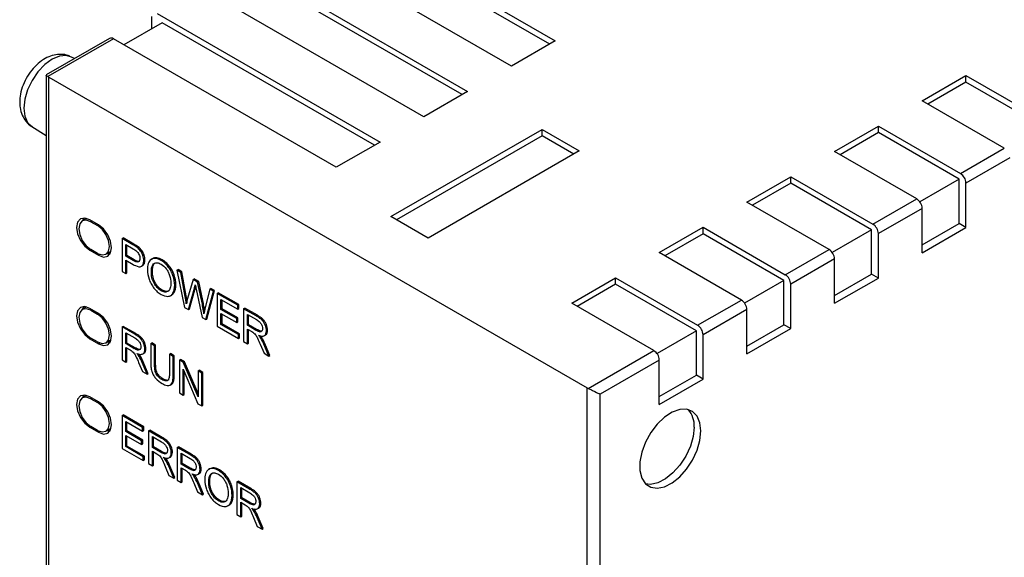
# Model space of a CAD drawing. Header units: millimetres. Extents: x 0 to 559, y 0 to 432.
# Tile 21 of 24: x 342 to 373, y 321 to 338. Entities that reach past the tile are written whole.
import ezdxf

# ---------------------------------------------------------------- set-up
doc = ezdxf.new("R2010")
doc.units = ezdxf.units.MM
doc.header["$LTSCALE"] = 2

msp = doc.modelspace()

# ---------------------------------------------------------------- linework, layer by layer
for p, q in [((351.656, 341.357), (358.848, 337.206)), ((358.668, 337.102), (351.818, 341.057)), ((357.433, 336.389), (350.242, 340.541)), ((348.828, 339.724), (356.019, 335.573)), ((355.84, 335.469), (348.989, 339.424)), ((354.605, 334.756), (347.414, 338.908)), ((345.823, 337.596), (345.823, 337.989)), ((346, 338.091), (353.191, 333.94)), ((346.161, 337.791), (344.926, 337.078)), ((353.011, 333.836), (346.161, 337.791)), ((344.46, 337.287), (342.414, 336.106)), ((344.585, 337.275), (342.467, 336.052)), ((351.777, 333.123), (344.585, 337.275)), ((358.848, 337.206), (357.433, 336.389)), ((343.33, 336.635), (343.238, 336.683)), ((342.411, 336.101), (342.411, 262.713)), ((342.499, 336.03), (359.873, 326)), ((342.499, 262.539), (342.499, 336.03)), ((370.692, 335.267), (372.106, 336.083)), ((372.106, 336.083), (374.758, 334.552)), ((372.106, 335.876), (372.106, 336.083)), ((372.106, 335.876), (370.871, 335.163)), ((374.717, 334.368), (372.106, 335.876)), ((356.019, 335.573), (354.605, 334.756)), ((373.343, 333.736), (370.692, 335.267)), ((341.947, 334.446), (342.411, 334.15)), ((367.863, 333.634), (369.277, 334.45)), ((369.277, 334.45), (371.929, 332.919)), ((369.277, 334.243), (369.277, 334.45)), ((353.544, 331.532), (358.423, 334.348)), ((358.423, 334.141), (353.724, 331.428)), ((358.423, 334.348), (359.625, 333.654)), ((358.423, 334.141), (358.423, 334.348)), ((359.446, 333.55), (358.423, 334.141)), ((369.277, 334.243), (368.043, 333.53)), ((371.888, 332.736), (369.277, 334.243)), ((353.191, 333.94), (351.777, 333.123)), ((371.929, 332.919), (373.343, 333.736)), ((359.625, 333.654), (354.746, 330.838)), ((370.515, 332.103), (367.863, 333.634)), ((373.52, 333.43), (372.106, 332.613)), ((365.035, 332.001), (366.449, 332.817)), ((366.449, 332.817), (369.101, 331.287)), ((366.449, 332.61), (366.449, 332.817)), ((366.449, 332.61), (365.214, 331.897)), ((369.06, 331.103), (366.449, 332.61)), ((371.888, 332.736), (370.619, 332.003)), ((371.888, 331.307), (371.888, 332.736)), ((372.106, 331.181), (372.106, 332.613)), ((367.686, 330.47), (365.035, 332.001)), ((369.101, 331.287), (370.515, 332.103)), ((354.746, 330.838), (353.544, 331.532)), ((370.692, 331.797), (369.277, 330.98)), ((370.692, 330.365), (370.692, 331.797)), ((343.719, 331.47), (343.582, 331.392)), ((344.104, 331.262), (343.822, 331.426)), ((343.892, 331.385), (343.857, 331.364)), ((343.857, 331.364), (344.069, 331.242)), ((344.104, 331.262), (344.069, 331.242)), ((362.206, 330.368), (363.621, 331.185)), ((363.621, 331.185), (366.272, 329.654)), ((363.621, 330.977), (363.621, 331.185)), ((370.692, 330.616), (371.888, 331.307)), ((370.692, 330.365), (372.106, 331.181)), ((372.106, 331.181), (371.888, 331.307)), ((363.621, 330.977), (362.386, 330.264)), ((366.231, 329.47), (363.621, 330.977)), ((369.06, 331.103), (367.791, 330.37)), ((369.06, 329.674), (369.06, 331.103)), ((369.277, 329.548), (369.277, 330.98)), ((344.865, 330.825), (344.9, 330.845)), ((344.865, 330.825), (344.865, 329.763)), ((345.211, 330.624), (344.865, 330.825)), ((345.247, 330.645), (344.9, 330.845)), ((344.986, 330.25), (344.986, 330.629)), ((344.986, 330.629), (345.221, 330.493)), ((345.022, 330.27), (345.022, 330.609)), ((345.211, 330.624), (345.247, 330.645)), ((345.351, 330.534), (345.387, 330.554)), ((343.857, 330.466), (343.822, 330.446)), ((343.822, 330.446), (344.104, 330.282)), ((344.069, 330.344), (343.857, 330.466)), ((344.148, 330.308), (344.104, 330.282)), ((344.344, 330.316), (344.516, 330.416)), ((344.986, 330.25), (345.022, 330.27)), ((345.224, 330.112), (344.986, 330.25)), ((345.259, 330.133), (345.022, 330.27)), ((345.465, 330.418), (345.5, 330.438)), ((345.538, 330.274), (345.573, 330.294)), ((364.858, 328.837), (362.206, 330.368)), ((366.272, 329.654), (367.686, 330.47)), ((344.986, 329.693), (344.986, 330.124)), ((344.986, 330.124), (345.222, 329.988)), ((345.022, 329.713), (345.022, 330.104)), ((345.224, 330.112), (345.259, 330.133)), ((345.491, 329.926), (345.527, 329.947)), ((345.566, 330.113), (345.602, 330.133)), ((345.807, 330.15), (345.842, 330.17)), ((346.124, 330.116), (346.16, 330.137)), ((346.354, 329.913), (346.389, 329.934)), ((367.863, 330.164), (366.449, 329.348)), ((367.863, 328.732), (367.863, 330.164)), ((344.865, 329.763), (344.986, 329.693)), ((344.986, 329.693), (345.022, 329.713)), ((345.81, 329.732), (345.845, 329.753)), ((346.509, 329.627), (346.545, 329.648)), ((346.637, 329.802), (346.672, 329.822)), ((346.637, 329.802), (346.881, 328.599)), ((346.761, 329.73), (346.637, 329.802)), ((346.797, 329.75), (346.672, 329.822)), ((346.761, 329.73), (346.797, 329.75)), ((346.901, 328.953), (346.761, 329.73)), ((346.937, 328.973), (346.797, 329.75)), ((367.863, 328.983), (369.06, 329.674)), ((369.277, 329.548), (369.06, 329.674)), ((345.899, 329.378), (345.934, 329.399)), ((346.563, 329.312), (346.599, 329.332)), ((347.156, 329.502), (346.981, 328.886)), ((347.156, 329.502), (347.192, 329.522)), ((347.303, 329.417), (347.156, 329.502)), ((347.339, 329.437), (347.192, 329.522)), ((347.303, 329.417), (347.339, 329.437)), ((347.435, 328.804), (347.303, 329.417)), ((347.47, 328.824), (347.339, 329.437)), ((359.378, 328.735), (360.792, 329.552)), ((360.792, 329.344), (359.558, 328.632)), ((360.792, 329.552), (363.444, 328.021)), ((360.792, 329.344), (360.792, 329.552)), ((363.403, 327.837), (360.792, 329.344)), ((366.231, 329.47), (364.962, 328.738)), ((366.231, 328.041), (366.231, 329.47)), ((366.449, 327.915), (366.449, 329.348)), ((367.863, 328.732), (369.277, 329.548)), ((346.123, 329.139), (346.158, 329.159)), ((346.429, 328.976), (346.473, 329.002)), ((346.507, 329.055), (346.542, 329.076)), ((346.901, 328.953), (346.937, 328.973)), ((347.005, 328.528), (347.2, 329.224)), ((347.04, 328.548), (347.235, 329.244)), ((347.2, 329.224), (347.235, 329.244)), ((347.235, 329.244), (347.24, 329.265)), ((347.255, 329.192), (347.449, 328.271)), ((347.696, 329.19), (347.552, 328.591)), ((347.567, 328.203), (347.819, 329.119)), ((347.602, 328.224), (347.854, 329.14)), ((347.696, 329.19), (347.732, 329.21)), ((347.819, 329.119), (347.696, 329.19)), ((347.854, 329.14), (347.732, 329.21)), ((347.819, 329.119), (347.854, 329.14)), ((347.935, 329.052), (347.97, 329.073)), ((347.935, 329.052), (347.935, 327.991)), ((348.599, 328.669), (347.935, 329.052)), ((348.635, 328.689), (347.97, 329.073)), ((347.435, 328.804), (347.47, 328.824)), ((348.056, 328.857), (348.599, 328.543)), ((348.056, 328.532), (348.056, 328.857)), ((348.092, 328.552), (348.092, 328.836)), ((348.599, 328.669), (348.635, 328.689)), ((348.599, 328.543), (348.599, 328.669)), ((348.635, 328.564), (348.635, 328.689)), ((362.03, 327.205), (359.378, 328.735)), ((363.444, 328.021), (364.858, 328.837)), ((343.719, 328.612), (343.582, 328.534)), ((344.104, 328.404), (343.822, 328.568)), ((343.892, 328.527), (343.857, 328.506)), ((343.857, 328.506), (344.069, 328.384)), ((344.104, 328.404), (344.069, 328.384)), ((346.881, 328.599), (347.005, 328.528)), ((347.005, 328.528), (347.04, 328.548)), ((348.056, 328.532), (348.092, 328.552)), ((348.565, 328.238), (348.056, 328.532)), ((348.056, 328.407), (348.565, 328.114)), ((348.056, 328.046), (348.056, 328.407)), ((348.6, 328.259), (348.092, 328.552)), ((348.092, 328.066), (348.092, 328.387)), ((348.599, 328.543), (348.635, 328.564)), ((348.79, 328.558), (348.826, 328.579)), ((348.79, 328.558), (348.79, 327.497)), ((349.198, 328.323), (348.79, 328.558)), ((349.233, 328.343), (348.826, 328.579)), ((348.912, 328.02), (348.912, 328.371)), ((348.912, 328.371), (349.203, 328.203)), ((348.947, 328.04), (348.947, 328.35)), ((349.198, 328.323), (349.233, 328.343)), ((365.035, 328.531), (363.621, 327.715)), ((365.035, 327.099), (365.035, 328.531)), ((347.449, 328.271), (347.567, 328.203)), ((347.567, 328.203), (347.602, 328.224)), ((348.056, 328.046), (348.092, 328.066)), ((348.621, 327.72), (348.056, 328.046)), ((348.656, 327.74), (348.092, 328.066)), ((348.565, 328.238), (348.6, 328.259)), ((348.565, 328.114), (348.565, 328.238)), ((348.565, 328.114), (348.6, 328.134)), ((348.6, 328.134), (348.6, 328.259)), ((348.912, 328.02), (348.947, 328.04)), ((349.174, 327.869), (348.912, 328.02)), ((349.209, 327.889), (348.947, 328.04)), ((349.385, 328.186), (349.42, 328.206)), ((349.487, 328.026), (349.522, 328.047)), ((365.035, 327.35), (366.231, 328.041)), ((366.449, 327.915), (366.231, 328.041)), ((344.865, 327.967), (344.9, 327.987)), ((344.865, 327.967), (344.865, 326.905)), ((345.272, 327.731), (344.865, 327.967)), ((345.308, 327.752), (344.9, 327.987)), ((344.986, 327.779), (345.277, 327.611)), ((344.986, 327.428), (344.986, 327.779)), ((345.022, 327.448), (345.022, 327.759)), ((345.272, 327.731), (345.308, 327.752)), ((347.935, 327.991), (348.621, 327.595)), ((348.621, 327.72), (348.656, 327.74)), ((348.621, 327.595), (348.621, 327.72)), ((348.656, 327.615), (348.656, 327.74)), ((348.912, 327.426), (348.912, 327.898)), ((348.912, 327.898), (349.053, 327.816)), ((348.947, 327.447), (348.947, 327.877)), ((349.174, 327.869), (349.209, 327.889)), ((349.304, 327.813), (349.339, 327.833)), ((349.374, 327.834), (349.339, 327.833)), ((349.462, 327.69), (349.497, 327.711)), ((349.525, 327.844), (349.561, 327.865)), ((363.403, 327.837), (362.134, 327.105)), ((363.403, 326.408), (363.403, 327.837)), ((363.621, 326.283), (363.621, 327.715)), ((365.035, 327.099), (366.449, 327.915)), ((343.857, 327.608), (343.822, 327.588)), ((343.822, 327.588), (344.104, 327.425)), ((344.069, 327.486), (343.857, 327.608)), ((344.148, 327.45), (344.104, 327.425)), ((344.344, 327.459), (344.516, 327.558)), ((344.986, 327.428), (345.022, 327.448)), ((345.248, 327.277), (344.986, 327.428)), ((345.283, 327.297), (345.022, 327.448)), ((345.459, 327.595), (345.494, 327.615)), ((345.561, 327.435), (345.596, 327.455)), ((345.792, 327.431), (345.827, 327.452)), ((345.792, 327.431), (345.792, 326.818)), ((345.914, 327.361), (345.792, 327.431)), ((345.949, 327.381), (345.827, 327.452)), ((345.914, 327.361), (345.949, 327.381)), ((345.949, 326.769), (345.949, 327.381)), ((348.621, 327.595), (348.656, 327.615)), ((348.79, 327.497), (348.912, 327.426)), ((348.912, 327.426), (348.947, 327.447)), ((349.326, 327.408), (349.448, 327.117)), ((349.34, 327.61), (349.375, 327.63)), ((349.441, 327.41), (349.476, 327.431)), ((349.601, 327.029), (349.441, 327.41)), ((349.636, 327.049), (349.476, 327.431)), ((344.986, 327.306), (345.127, 327.225)), ((344.986, 326.835), (344.986, 327.306)), ((345.022, 326.855), (345.022, 327.286)), ((345.248, 327.277), (345.283, 327.297)), ((345.378, 327.221), (345.413, 327.242)), ((345.448, 327.243), (345.413, 327.242)), ((345.536, 327.099), (345.572, 327.119)), ((345.599, 327.253), (345.635, 327.273)), ((345.914, 326.749), (345.914, 327.361)), ((346.393, 327.084), (346.429, 327.105)), ((346.515, 327.014), (346.393, 327.084)), ((346.393, 327.084), (346.393, 326.472)), ((346.55, 327.034), (346.429, 327.105)), ((349.448, 327.117), (349.601, 327.029)), ((349.601, 327.029), (349.636, 327.049)), ((359.911, 325.982), (362.03, 327.205)), ((344.865, 326.905), (344.986, 326.835)), ((344.986, 326.835), (345.022, 326.855)), ((345.4, 326.817), (345.522, 326.526)), ((345.414, 327.018), (345.449, 327.038)), ((345.515, 326.819), (345.55, 326.839)), ((345.675, 326.438), (345.515, 326.819)), ((345.71, 326.458), (345.55, 326.839)), ((345.914, 326.749), (345.949, 326.769)), ((346.515, 327.014), (346.55, 327.034)), ((346.515, 326.401), (346.515, 327.014)), ((346.55, 326.421), (346.55, 327.034)), ((346.716, 326.898), (346.752, 326.918)), ((346.716, 326.898), (346.716, 325.836)), ((346.841, 326.826), (346.716, 326.898)), ((346.876, 326.846), (346.752, 326.918)), ((346.841, 326.826), (346.876, 326.846)), ((347.324, 325.714), (346.841, 326.826)), ((347.324, 325.815), (346.876, 326.846)), ((362.206, 326.898), (360.297, 325.796)), ((362.206, 325.466), (362.206, 326.898)), ((345.522, 326.526), (345.675, 326.438)), ((345.675, 326.438), (345.71, 326.458)), ((345.936, 326.532), (345.971, 326.552)), ((346.515, 326.401), (346.55, 326.421)), ((346.833, 326.603), (347.316, 325.49)), ((346.833, 325.769), (346.833, 326.603)), ((346.868, 325.789), (346.868, 326.522)), ((347.324, 326.547), (347.359, 326.567)), ((347.324, 326.547), (347.324, 325.714)), ((347.44, 326.48), (347.324, 326.547)), ((347.476, 326.5), (347.359, 326.567)), ((347.44, 326.48), (347.476, 326.5)), ((347.44, 325.418), (347.44, 326.48)), ((347.476, 325.439), (347.476, 326.5)), ((346.012, 326.387), (346.047, 326.407)), ((346.145, 326.275), (346.18, 326.295)), ((346.42, 326.092), (346.465, 326.118)), ((346.483, 326.165), (346.519, 326.185)), ((362.206, 325.718), (363.403, 326.408)), ((362.206, 325.466), (363.621, 326.283)), ((363.621, 326.283), (363.403, 326.408)), ((346.716, 325.836), (346.833, 325.769)), ((346.833, 325.769), (346.868, 325.789)), ((359.873, 252.51), (359.873, 326)), ((360.297, 252.714), (360.297, 325.796)), ((343.719, 325.755), (343.582, 325.676)), ((344.104, 325.546), (343.822, 325.71)), ((343.892, 325.669), (343.857, 325.649)), ((343.857, 325.649), (344.069, 325.526)), ((344.104, 325.546), (344.069, 325.526)), ((347.316, 325.49), (347.44, 325.418)), ((347.44, 325.418), (347.476, 325.439)), ((344.865, 325.109), (344.9, 325.129)), ((344.865, 325.109), (344.865, 324.047)), ((345.529, 324.725), (344.865, 325.109)), ((345.565, 324.746), (344.9, 325.129)), ((344.986, 324.913), (345.529, 324.6)), ((344.986, 324.588), (344.986, 324.913)), ((345.022, 324.609), (345.022, 324.893)), ((343.857, 324.75), (343.822, 324.73)), ((343.822, 324.73), (344.104, 324.567)), ((344.069, 324.628), (343.857, 324.75)), ((344.148, 324.592), (344.104, 324.567)), ((344.344, 324.601), (344.516, 324.7)), ((344.986, 324.588), (345.022, 324.609)), ((345.495, 324.295), (344.986, 324.588)), ((345.53, 324.315), (345.022, 324.609)), ((345.529, 324.725), (345.565, 324.746)), ((345.529, 324.6), (345.529, 324.725)), ((345.529, 324.6), (345.565, 324.62)), ((345.565, 324.62), (345.565, 324.746)), ((345.721, 324.615), (345.756, 324.635)), ((345.721, 324.615), (345.721, 323.553)), ((346.128, 324.379), (345.721, 324.615)), ((346.163, 324.4), (345.756, 324.635)), ((344.986, 324.464), (345.495, 324.17)), ((344.986, 324.102), (344.986, 324.464)), ((345.022, 324.123), (345.022, 324.443)), ((345.495, 324.295), (345.53, 324.315)), ((345.495, 324.17), (345.495, 324.295)), ((345.495, 324.17), (345.53, 324.19)), ((345.53, 324.19), (345.53, 324.315)), ((345.842, 324.427), (346.133, 324.259)), ((345.842, 324.076), (345.842, 324.427)), ((345.878, 324.096), (345.878, 324.407)), ((346.128, 324.379), (346.163, 324.4)), ((346.315, 324.243), (346.35, 324.263)), ((344.865, 324.047), (345.551, 323.651)), ((344.986, 324.102), (345.022, 324.123)), ((345.551, 323.777), (344.986, 324.102)), ((345.586, 323.797), (345.022, 324.123)), ((345.842, 324.076), (345.878, 324.096)), ((346.104, 323.925), (345.842, 324.076)), ((345.842, 323.954), (345.983, 323.873)), ((345.842, 323.483), (345.842, 323.954)), ((346.139, 323.945), (345.878, 324.096)), ((345.878, 323.503), (345.878, 323.934)), ((346.104, 323.925), (346.139, 323.945)), ((346.234, 323.869), (346.269, 323.89)), ((346.304, 323.891), (346.269, 323.89)), ((346.417, 324.083), (346.452, 324.103)), ((346.455, 323.901), (346.491, 323.921)), ((346.648, 324.079), (346.683, 324.1)), ((346.648, 324.079), (346.648, 323.018)), ((347.055, 323.844), (346.648, 324.079)), ((347.091, 323.864), (346.683, 324.1)), ((346.77, 323.892), (347.06, 323.724)), ((346.77, 323.541), (346.77, 323.892)), ((346.805, 323.561), (346.805, 323.871)), ((345.551, 323.777), (345.586, 323.797)), ((345.551, 323.651), (345.551, 323.777)), ((345.551, 323.651), (345.586, 323.672)), ((345.586, 323.672), (345.586, 323.797)), ((345.721, 323.553), (345.842, 323.483)), ((346.27, 323.666), (346.305, 323.686)), ((346.392, 323.747), (346.427, 323.767)), ((346.77, 323.541), (346.805, 323.561)), ((347.066, 323.41), (346.805, 323.561)), ((347.055, 323.844), (347.091, 323.864)), ((347.242, 323.707), (347.278, 323.728)), ((347.344, 323.547), (347.38, 323.568)), ((345.842, 323.483), (345.878, 323.503)), ((346.256, 323.465), (346.378, 323.174)), ((346.371, 323.467), (346.406, 323.487)), ((346.531, 323.086), (346.371, 323.467)), ((346.566, 323.106), (346.406, 323.487)), ((347.031, 323.39), (346.77, 323.541)), ((346.77, 323.419), (346.911, 323.338)), ((346.77, 322.948), (346.77, 323.419)), ((346.805, 322.968), (346.805, 323.399)), ((347.031, 323.39), (347.066, 323.41)), ((347.161, 323.334), (347.197, 323.354)), ((347.231, 323.355), (347.197, 323.354)), ((347.383, 323.365), (347.418, 323.386)), ((347.659, 323.365), (347.695, 323.385)), ((347.977, 323.331), (348.012, 323.352)), ((346.378, 323.174), (346.531, 323.086)), ((346.531, 323.086), (346.566, 323.106)), ((346.648, 323.018), (346.77, 322.948)), ((346.77, 322.948), (346.805, 322.968)), ((347.183, 322.93), (347.305, 322.638)), ((347.197, 323.131), (347.232, 323.151)), ((347.298, 322.931), (347.333, 322.952)), ((347.458, 322.55), (347.298, 322.931)), ((347.319, 323.212), (347.355, 323.232)), ((347.493, 322.571), (347.333, 322.952)), ((347.662, 322.947), (347.697, 322.968)), ((348.206, 323.128), (348.241, 323.148)), ((348.574, 322.967), (348.61, 322.988)), ((348.574, 322.967), (348.574, 321.906)), ((348.982, 322.732), (348.574, 322.967)), ((349.017, 322.752), (348.61, 322.988)), ((347.305, 322.638), (347.458, 322.55)), ((347.751, 322.593), (347.786, 322.614)), ((348.362, 322.842), (348.397, 322.863)), ((348.696, 322.78), (348.987, 322.612)), ((348.696, 322.429), (348.696, 322.78)), ((348.731, 322.449), (348.731, 322.759)), ((348.982, 322.732), (349.017, 322.752)), ((349.169, 322.595), (349.204, 322.616)), ((347.458, 322.55), (347.493, 322.571)), ((347.975, 322.354), (348.011, 322.374)), ((348.359, 322.27), (348.395, 322.291)), ((348.416, 322.527), (348.451, 322.547)), ((348.696, 322.429), (348.731, 322.449)), ((348.957, 322.278), (348.696, 322.429)), ((348.696, 322.307), (348.837, 322.226)), ((348.696, 321.836), (348.696, 322.307)), ((348.993, 322.298), (348.731, 322.449)), ((348.731, 321.856), (348.731, 322.287)), ((348.957, 322.278), (348.993, 322.298)), ((349.27, 322.435), (349.306, 322.456)), ((348.281, 322.191), (348.325, 322.217)), ((349.088, 322.222), (349.123, 322.242)), ((349.157, 322.243), (349.123, 322.242)), ((349.123, 322.019), (349.159, 322.039)), ((349.246, 322.1), (349.281, 322.12)), ((349.309, 322.253), (349.344, 322.274)), ((348.574, 321.906), (348.696, 321.836)), ((348.696, 321.836), (348.731, 321.856)), ((349.11, 321.818), (349.231, 321.526)), ((349.224, 321.819), (349.26, 321.84)), ((349.384, 321.438), (349.224, 321.819)), ((349.42, 321.459), (349.26, 321.84)), ((349.231, 321.526), (349.384, 321.438)), ((349.384, 321.438), (349.42, 321.459))]:
    msp.add_line(p, q)
at = {"flags": 128}
for points in [[(343.238, 336.683), (343.065, 336.732), (342.845, 336.71), (342.608, 336.61), (342.372, 336.438), (342.151, 336.205), (341.962, 335.928), (341.817, 335.626), (341.726, 335.319), (341.695, 335.028), (341.726, 334.773), (341.817, 334.571), (341.947, 334.446)], [(343.822, 331.426), (343.659, 331.482), (343.522, 331.455), (343.43, 331.349), (343.397, 331.181), (343.43, 330.974), (343.522, 330.762), (343.659, 330.577), (343.822, 330.446)], [(343.857, 331.364), (343.708, 331.416), (343.582, 331.392), (343.498, 331.295), (343.468, 331.14), (343.498, 330.951), (343.582, 330.756), (343.708, 330.586), (343.857, 330.466)], [(343.625, 331.483), (343.609, 331.453), (343.59, 331.396)], [(344.069, 330.344), (344.218, 330.292), (344.344, 330.316), (344.428, 330.413), (344.458, 330.568), (344.428, 330.757), (344.344, 330.952), (344.218, 331.122), (344.069, 331.242)], [(344.104, 330.282), (344.267, 330.226), (344.404, 330.253), (344.496, 330.359), (344.529, 330.527), (344.496, 330.734), (344.404, 330.946), (344.267, 331.131), (344.104, 331.262)], [(344.387, 330.341), (344.446, 330.33), (344.48, 330.328)], [(343.822, 328.568), (343.659, 328.624), (343.522, 328.597), (343.43, 328.492), (343.397, 328.323), (343.43, 328.117), (343.522, 327.905), (343.659, 327.719), (343.822, 327.588)], [(343.857, 328.506), (343.708, 328.558), (343.582, 328.534), (343.498, 328.437), (343.468, 328.282), (343.498, 328.093), (343.582, 327.899), (343.708, 327.728), (343.857, 327.608)], [(343.625, 328.625), (343.609, 328.595), (343.59, 328.538)], [(344.069, 327.486), (344.218, 327.434), (344.344, 327.459), (344.428, 327.556), (344.458, 327.71), (344.428, 327.899), (344.344, 328.094), (344.218, 328.264), (344.069, 328.384)], [(344.104, 327.425), (344.267, 327.368), (344.404, 327.395), (344.496, 327.501), (344.529, 327.67), (344.496, 327.876), (344.404, 328.088), (344.267, 328.273), (344.104, 328.404)], [(344.387, 327.483), (344.446, 327.472), (344.48, 327.47)], [(343.822, 325.71), (343.659, 325.766), (343.522, 325.739), (343.43, 325.634), (343.397, 325.465), (343.43, 325.259), (343.522, 325.047), (343.659, 324.861), (343.822, 324.73)], [(343.857, 325.649), (343.708, 325.7), (343.582, 325.676), (343.498, 325.579), (343.468, 325.424), (343.498, 325.235), (343.582, 325.041), (343.708, 324.87), (343.857, 324.75)], [(343.625, 325.767), (343.609, 325.737), (343.59, 325.68)], [(344.069, 324.628), (344.218, 324.576), (344.344, 324.601), (344.428, 324.698), (344.458, 324.852), (344.428, 325.041), (344.344, 325.236), (344.218, 325.406), (344.069, 325.526)], [(344.104, 324.567), (344.267, 324.51), (344.404, 324.537), (344.496, 324.643), (344.529, 324.812), (344.496, 325.018), (344.404, 325.23), (344.267, 325.415), (344.104, 325.546)], [(363.55, 324.609), (363.519, 324.875), (363.427, 325.089), (363.282, 325.236), (363.09, 325.309), (362.866, 325.301), (362.622, 325.214), (362.374, 325.053), (362.138, 324.828), (361.929, 324.554), (361.759, 324.247), (361.64, 323.927), (361.578, 323.613), (361.578, 323.327), (361.64, 323.085), (361.759, 322.903), (361.929, 322.792), (362.138, 322.759), (362.374, 322.807), (362.622, 322.932), (362.866, 323.127), (363.09, 323.378), (363.282, 323.671), (363.427, 323.987), (363.519, 324.306), (363.55, 324.609)], [(344.387, 324.626), (344.446, 324.614), (344.48, 324.613)], [(363.332, 324.734), (363.301, 324.432), (363.21, 324.113), (363.064, 323.797), (362.873, 323.504), (362.648, 323.252), (362.404, 323.058), (362.157, 322.933), (361.921, 322.885), (361.76, 322.902)]]:
    msp.add_lwpolyline(points, dxfattribs=at)
for centre, radius, start, end in [((344.512, 337.173), 0.126, 54.3824, 114.3071), ((342.623, 336.245), 0.248, 231.1305, 240.1989), ((371.722, 332.596), 0.384, 2.6055, 57.3944), ((370.308, 331.779), 0.384, 2.6054, 57.3946), ((368.894, 330.963), 0.384, 2.6055, 57.3944), ((367.479, 330.147), 0.384, 2.6054, 57.3946), ((366.065, 329.33), 0.384, 2.6055, 57.3944), ((340.014, 327.727), 7.034, 8.8556, 10.2063), ((340.035, 327.716), 6.976, 8.2166, 10.2108), ((364.651, 328.514), 0.384, 2.6054, 57.3946), ((363.237, 327.697), 0.384, 2.6055, 57.3944), ((361.823, 326.881), 0.384, 2.6054, 57.3946), ((360.031, 326.277), 0.319, 240.1555, 247.8293), ((362.57, 324.792), 0.764, 355.707, 41.5003)]:
    msp.add_arc(centre, radius, start, end)
for points, knots in [([(343.229, 336.676), (343.196, 336.696), (343.095, 336.755), (342.897, 336.779), (342.663, 336.757), (342.431, 336.671), (342.204, 336.526), (341.99, 336.321), (341.805, 336.067), (341.663, 335.781), (341.576, 335.494), (341.565, 335.309), (341.56, 335.225)], [0, 0, 0, 0, 0.046636, 0.142031, 0.235889, 0.334015, 0.440037, 0.552945, 0.667545, 0.782774, 0.900188, 1, 1, 1, 1]), ([(342.467, 336.052), (342.454, 336.063), (342.428, 336.084), (342.412, 336.099), (342.414, 336.101), (342.415, 336.101)], [0, 0, 0, 0, 0.381964, 0.761621, 1, 1, 1, 1]), ([(341.56, 335.225), (341.563, 335.166), (341.569, 335.022), (341.63, 334.807), (341.756, 334.606), (341.872, 334.48), (341.951, 334.446), (341.958, 334.443)], [0, 0, 0, 0, 0.189447, 0.463279, 0.720785, 0.971935, 1, 1, 1, 1]), ([(345.221, 330.493), (345.24, 330.482), (345.278, 330.459), (345.316, 330.434), (345.335, 330.418)], [0, 0, 0, 0, 0.500291, 1, 1, 1, 1]), ([(345.335, 330.418), (345.35, 330.404), (345.38, 330.372), (345.402, 330.332), (345.411, 330.311)], [0, 0, 0, 0, 0.499865, 1, 1, 1, 1]), ([(345.222, 329.988), (345.246, 329.974), (345.339, 329.924), (345.443, 329.894), (345.491, 329.926)], [0, 0, 0, 0, 0.253767, 1, 1, 1, 1]), ([(345.391, 330.066), (345.37, 330.057), (345.311, 330.066), (345.253, 330.096), (345.224, 330.112)], [0, 0, 0, 0, 0.498008, 1, 1, 1, 1]), ([(345.427, 330.087), (345.405, 330.077), (345.347, 330.086), (345.289, 330.116), (345.259, 330.133)], [0, 0, 0, 0, 0.498008, 1, 1, 1, 1]), ([(345.441, 330.181), (345.441, 330.154), (345.435, 330.104), (345.408, 330.074), (345.391, 330.066)], [0, 0, 0, 0, 0.501031, 1, 1, 1, 1]), ([(345.491, 329.926), (345.516, 329.943), (345.555, 329.993), (345.566, 330.071), (345.566, 330.113)], [0, 0, 0, 0, 0.499723, 1, 1, 1, 1]), ([(345.527, 329.947), (345.551, 329.963), (345.591, 330.013), (345.602, 330.091), (345.602, 330.133)], [0, 0, 0, 0, 0.499723, 1, 1, 1, 1]), ([(345.807, 330.15), (345.763, 330.121), (345.698, 330.023), (345.684, 329.881), (345.684, 329.807)], [0, 0, 0, 0, 0.498953, 1, 1, 1, 1]), ([(346.124, 330.116), (346.066, 330.15), (345.947, 330.198), (345.847, 330.176), (345.807, 330.15)], [0, 0, 0, 0, 0.50045, 1, 1, 1, 1]), ([(345.81, 329.732), (345.81, 329.778), (345.814, 329.867), (345.844, 329.97), (345.883, 330.011), (345.902, 330.021)], [0, 0, 0, 0, 0.37538, 0.749992, 1, 1, 1, 1]), ([(346.16, 330.137), (346.101, 330.17), (345.982, 330.218), (345.882, 330.196), (345.842, 330.17)], [0, 0, 0, 0, 0.50045, 1, 1, 1, 1]), ([(345.845, 329.753), (345.845, 329.799), (345.85, 329.888), (345.879, 329.99), (345.919, 330.031), (345.938, 330.041)], [0, 0, 0, 0, 0.37538, 0.749992, 1, 1, 1, 1]), ([(345.902, 330.021), (345.932, 330.036), (346.001, 330.05), (346.084, 330.018), (346.125, 329.995)], [0, 0, 0, 0, 0.500011, 1, 1, 1, 1]), ([(346.354, 329.913), (346.319, 329.957), (346.245, 330.036), (346.164, 330.093), (346.124, 330.116)], [0, 0, 0, 0, 0.499889, 1, 1, 1, 1]), ([(346.389, 329.934), (346.355, 329.977), (346.28, 330.056), (346.2, 330.114), (346.16, 330.137)], [0, 0, 0, 0, 0.499889, 1, 1, 1, 1]), ([(346.509, 329.627), (346.492, 329.678), (346.449, 329.779), (346.387, 329.871), (346.354, 329.913)], [0, 0, 0, 0, 0.500045, 1, 1, 1, 1]), ([(346.545, 329.648), (346.528, 329.698), (346.484, 329.799), (346.422, 329.891), (346.389, 329.934)], [0, 0, 0, 0, 0.500045, 1, 1, 1, 1]), ([(345.899, 329.378), (345.867, 329.436), (345.82, 329.563), (345.81, 329.678), (345.81, 329.732)], [0, 0, 0, 0, 0.49899, 1, 1, 1, 1]), ([(345.934, 329.399), (345.902, 329.457), (345.855, 329.583), (345.845, 329.698), (345.845, 329.753)], [0, 0, 0, 0, 0.49899, 1, 1, 1, 1]), ([(346.289, 329.847), (346.313, 329.815), (346.357, 329.745), (346.388, 329.67), (346.4, 329.633)], [0, 0, 0, 0, 0.499858, 1, 1, 1, 1]), ([(345.737, 329.512), (345.754, 329.461), (345.797, 329.36), (345.858, 329.267), (345.891, 329.224)], [0, 0, 0, 0, 0.500031, 1, 1, 1, 1]), ([(346.123, 329.139), (346.081, 329.163), (345.997, 329.228), (345.927, 329.327), (345.899, 329.378)], [0, 0, 0, 0, 0.500212, 1, 1, 1, 1]), ([(346.158, 329.159), (346.117, 329.183), (346.032, 329.248), (345.962, 329.347), (345.934, 329.399)], [0, 0, 0, 0, 0.500212, 1, 1, 1, 1]), ([(346.438, 329.385), (346.438, 329.328), (346.428, 329.22), (346.382, 329.142), (346.349, 329.12)], [0, 0, 0, 0, 0.501194, 1, 1, 1, 1]), ([(347.227, 329.333), (347.23, 329.31), (347.241, 329.262), (347.251, 329.215), (347.255, 329.192)], [0, 0, 0, 0, 0.499956, 1, 1, 1, 1]), ([(345.891, 329.224), (345.926, 329.18), (346.002, 329.099), (346.083, 329.041), (346.124, 329.018)], [0, 0, 0, 0, 0.49981, 1, 1, 1, 1]), ([(346.349, 329.12), (346.321, 329.1), (346.25, 329.081), (346.165, 329.114), (346.123, 329.139)], [0, 0, 0, 0, 0.499736, 1, 1, 1, 1]), ([(346.384, 329.14), (346.356, 329.121), (346.286, 329.102), (346.2, 329.135), (346.158, 329.159)], [0, 0, 0, 0, 0.499736, 1, 1, 1, 1]), ([(346.347, 328.954), (346.381, 328.956), (346.444, 328.975), (346.489, 329.025), (346.507, 329.055)], [0, 0, 0, 0, 0.499854, 1, 1, 1, 1]), ([(346.466, 329.004), (346.473, 329.006), (346.506, 329.016), (346.526, 329.049), (346.542, 329.076)], [0, 0, 0, 0, 0.186314, 1, 1, 1, 1]), ([(346.981, 328.886), (346.973, 328.858), (346.961, 328.8), (346.947, 328.742), (346.94, 328.713)], [0, 0, 0, 0, 0.49999, 1, 1, 1, 1]), ([(347.529, 328.493), (347.522, 328.541), (347.507, 328.65), (347.483, 328.762), (347.47, 328.824)], [0, 0, 0, 0, 0.44485, 1, 1, 1, 1]), ([(349.385, 328.186), (349.355, 328.216), (349.293, 328.265), (349.23, 328.305), (349.198, 328.323)], [0, 0, 0, 0, 0.499563, 1, 1, 1, 1]), ([(349.42, 328.206), (349.391, 328.236), (349.328, 328.286), (349.265, 328.325), (349.233, 328.343)], [0, 0, 0, 0, 0.499563, 1, 1, 1, 1]), ([(349.203, 328.203), (349.242, 328.18), (349.297, 328.142), (349.342, 328.084), (349.352, 328.068)], [0, 0, 0, 0, 0.748954, 1, 1, 1, 1]), ([(349.352, 328.068), (349.367, 328.044), (349.393, 327.991), (349.4, 327.94), (349.4, 327.917)], [0, 0, 0, 0, 0.499949, 1, 1, 1, 1]), ([(349.487, 328.026), (349.475, 328.056), (349.446, 328.114), (349.406, 328.165), (349.385, 328.186)], [0, 0, 0, 0, 0.500265, 1, 1, 1, 1]), ([(349.522, 328.047), (349.51, 328.076), (349.481, 328.134), (349.441, 328.185), (349.42, 328.206)], [0, 0, 0, 0, 0.500265, 1, 1, 1, 1]), ([(345.459, 327.595), (345.43, 327.625), (345.367, 327.674), (345.304, 327.713), (345.272, 327.731)], [0, 0, 0, 0, 0.499563, 1, 1, 1, 1]), ([(345.494, 327.615), (345.465, 327.645), (345.402, 327.694), (345.339, 327.734), (345.308, 327.752)], [0, 0, 0, 0, 0.499563, 1, 1, 1, 1]), ([(349.266, 327.705), (349.32, 327.682), (349.393, 327.662), (349.45, 327.682), (349.462, 327.69)], [0, 0, 0, 0, 0.748818, 1, 1, 1, 1]), ([(349.375, 327.63), (349.362, 327.649), (349.349, 327.669), (349.335, 327.686), (349.334, 327.687)], [0, 0, 0, 0, 0.97386, 1, 1, 1, 1]), ([(349.462, 327.69), (349.483, 327.704), (349.516, 327.745), (349.525, 327.81), (349.525, 327.844)], [0, 0, 0, 0, 0.499747, 1, 1, 1, 1]), ([(349.497, 327.711), (349.518, 327.724), (349.551, 327.765), (349.561, 327.83), (349.561, 327.865)], [0, 0, 0, 0, 0.499747, 1, 1, 1, 1]), ([(345.277, 327.611), (345.316, 327.589), (345.371, 327.551), (345.416, 327.492), (345.426, 327.476)], [0, 0, 0, 0, 0.748954, 1, 1, 1, 1]), ([(345.426, 327.476), (345.441, 327.452), (345.467, 327.4), (345.474, 327.348), (345.474, 327.325)], [0, 0, 0, 0, 0.499949, 1, 1, 1, 1]), ([(345.561, 327.435), (345.549, 327.464), (345.52, 327.522), (345.48, 327.573), (345.459, 327.595)], [0, 0, 0, 0, 0.500265, 1, 1, 1, 1]), ([(345.596, 327.455), (345.584, 327.484), (345.555, 327.543), (345.516, 327.593), (345.494, 327.615)], [0, 0, 0, 0, 0.500265, 1, 1, 1, 1]), ([(345.341, 327.113), (345.394, 327.091), (345.467, 327.071), (345.524, 327.091), (345.536, 327.099)], [0, 0, 0, 0, 0.748818, 1, 1, 1, 1]), ([(345.449, 327.038), (345.436, 327.058), (345.424, 327.077), (345.409, 327.095), (345.409, 327.095)], [0, 0, 0, 0, 0.97386, 1, 1, 1, 1]), ([(345.536, 327.099), (345.557, 327.112), (345.59, 327.153), (345.599, 327.218), (345.599, 327.253)], [0, 0, 0, 0, 0.499747, 1, 1, 1, 1]), ([(345.572, 327.119), (345.592, 327.133), (345.626, 327.174), (345.635, 327.239), (345.635, 327.273)], [0, 0, 0, 0, 0.499747, 1, 1, 1, 1]), ([(345.792, 326.818), (345.792, 326.773), (345.795, 326.681), (345.812, 326.582), (345.827, 326.531)], [0, 0, 0, 0, 0.500476, 1, 1, 1, 1]), ([(345.936, 326.532), (345.925, 326.57), (345.916, 326.644), (345.914, 326.714), (345.914, 326.749)], [0, 0, 0, 0, 0.499408, 1, 1, 1, 1]), ([(345.971, 326.552), (345.96, 326.59), (345.951, 326.665), (345.949, 326.734), (345.949, 326.769)], [0, 0, 0, 0, 0.499408, 1, 1, 1, 1]), ([(345.827, 326.531), (345.838, 326.493), (345.87, 326.416), (345.918, 326.346), (345.944, 326.315)], [0, 0, 0, 0, 0.499922, 1, 1, 1, 1]), ([(346.012, 326.387), (345.995, 326.408), (345.963, 326.455), (345.943, 326.506), (345.936, 326.532)], [0, 0, 0, 0, 0.499971, 1, 1, 1, 1]), ([(346.047, 326.407), (346.03, 326.428), (345.999, 326.475), (345.978, 326.527), (345.971, 326.552)], [0, 0, 0, 0, 0.499971, 1, 1, 1, 1]), ([(346.393, 326.472), (346.393, 326.424), (346.389, 326.334), (346.364, 326.253), (346.336, 326.234)], [0, 0, 0, 0, 0.502495, 1, 1, 1, 1]), ([(346.519, 326.185), (346.532, 326.217), (346.547, 326.294), (346.55, 326.378), (346.55, 326.421)], [0, 0, 0, 0, 0.499604, 1, 1, 1, 1]), ([(346.336, 326.234), (346.325, 326.227), (346.268, 326.212), (346.196, 326.245), (346.145, 326.275)], [0, 0, 0, 0, 0.251335, 1, 1, 1, 1]), ([(346.156, 326.142), (346.211, 326.11), (346.287, 326.076), (346.354, 326.074), (346.37, 326.077)], [0, 0, 0, 0, 0.749158, 1, 1, 1, 1]), ([(346.372, 326.255), (346.36, 326.247), (346.304, 326.232), (346.231, 326.266), (346.18, 326.295)], [0, 0, 0, 0, 0.251335, 1, 1, 1, 1]), ([(346.37, 326.077), (346.395, 326.08), (346.442, 326.097), (346.473, 326.139), (346.483, 326.165)], [0, 0, 0, 0, 0.500245, 1, 1, 1, 1]), ([(346.458, 326.12), (346.465, 326.122), (346.494, 326.132), (346.508, 326.163), (346.519, 326.185)], [0, 0, 0, 0, 0.2757, 1, 1, 1, 1]), ([(346.483, 326.165), (346.497, 326.197), (346.512, 326.274), (346.515, 326.358), (346.515, 326.401)], [0, 0, 0, 0, 0.499604, 1, 1, 1, 1]), ([(359.911, 325.982), (359.946, 325.967), (359.984, 325.95), (360.059, 325.914), (360.096, 325.896), (360.197, 325.845), (360.254, 325.818), (360.297, 325.796)], [0, 0, 0, 0, 0.25, 0.25, 0.5, 0.5, 1, 1, 1, 1]), ([(346.315, 324.243), (346.286, 324.273), (346.223, 324.322), (346.16, 324.361), (346.128, 324.379)], [0, 0, 0, 0, 0.499563, 1, 1, 1, 1]), ([(346.133, 324.259), (346.172, 324.237), (346.227, 324.199), (346.272, 324.14), (346.282, 324.124)], [0, 0, 0, 0, 0.748954, 1, 1, 1, 1]), ([(346.35, 324.263), (346.321, 324.293), (346.258, 324.342), (346.195, 324.382), (346.163, 324.4)], [0, 0, 0, 0, 0.499563, 1, 1, 1, 1]), ([(346.417, 324.083), (346.405, 324.112), (346.376, 324.17), (346.336, 324.221), (346.315, 324.243)], [0, 0, 0, 0, 0.500265, 1, 1, 1, 1]), ([(346.452, 324.103), (346.44, 324.132), (346.411, 324.191), (346.371, 324.241), (346.35, 324.263)], [0, 0, 0, 0, 0.500265, 1, 1, 1, 1]), ([(346.282, 324.124), (346.297, 324.1), (346.323, 324.048), (346.33, 323.996), (346.33, 323.973)], [0, 0, 0, 0, 0.499949, 1, 1, 1, 1]), ([(346.392, 323.747), (346.413, 323.76), (346.446, 323.801), (346.455, 323.866), (346.455, 323.901)], [0, 0, 0, 0, 0.499747, 1, 1, 1, 1]), ([(346.427, 323.767), (346.448, 323.781), (346.481, 323.822), (346.491, 323.887), (346.491, 323.921)], [0, 0, 0, 0, 0.499747, 1, 1, 1, 1]), ([(346.196, 323.761), (346.25, 323.739), (346.323, 323.719), (346.38, 323.739), (346.392, 323.747)], [0, 0, 0, 0, 0.748818, 1, 1, 1, 1]), ([(346.305, 323.686), (346.292, 323.706), (346.28, 323.725), (346.265, 323.743), (346.264, 323.743)], [0, 0, 0, 0, 0.97386, 1, 1, 1, 1]), ([(347.242, 323.707), (347.213, 323.737), (347.15, 323.786), (347.087, 323.826), (347.055, 323.844)], [0, 0, 0, 0, 0.499563, 1, 1, 1, 1]), ([(347.06, 323.724), (347.1, 323.701), (347.154, 323.663), (347.2, 323.605), (347.21, 323.589)], [0, 0, 0, 0, 0.748954, 1, 1, 1, 1]), ([(347.278, 323.728), (347.248, 323.758), (347.185, 323.807), (347.122, 323.846), (347.091, 323.864)], [0, 0, 0, 0, 0.499563, 1, 1, 1, 1]), ([(347.21, 323.589), (347.225, 323.565), (347.25, 323.512), (347.257, 323.461), (347.257, 323.438)], [0, 0, 0, 0, 0.499949, 1, 1, 1, 1]), ([(347.344, 323.547), (347.332, 323.577), (347.303, 323.635), (347.264, 323.686), (347.242, 323.707)], [0, 0, 0, 0, 0.500265, 1, 1, 1, 1]), ([(347.38, 323.568), (347.368, 323.597), (347.339, 323.655), (347.299, 323.706), (347.278, 323.728)], [0, 0, 0, 0, 0.500265, 1, 1, 1, 1]), ([(347.319, 323.212), (347.34, 323.225), (347.373, 323.266), (347.383, 323.331), (347.383, 323.365)], [0, 0, 0, 0, 0.499747, 1, 1, 1, 1]), ([(347.355, 323.232), (347.375, 323.245), (347.409, 323.286), (347.418, 323.351), (347.418, 323.386)], [0, 0, 0, 0, 0.499747, 1, 1, 1, 1]), ([(347.659, 323.365), (347.615, 323.336), (347.55, 323.238), (347.536, 323.096), (347.536, 323.022)], [0, 0, 0, 0, 0.498953, 1, 1, 1, 1]), ([(347.977, 323.331), (347.918, 323.365), (347.799, 323.413), (347.699, 323.39), (347.659, 323.365)], [0, 0, 0, 0, 0.50045, 1, 1, 1, 1]), ([(347.662, 322.947), (347.662, 322.993), (347.667, 323.082), (347.696, 323.185), (347.735, 323.226), (347.755, 323.236)], [0, 0, 0, 0, 0.37538, 0.749992, 1, 1, 1, 1]), ([(348.012, 323.352), (347.953, 323.385), (347.834, 323.433), (347.735, 323.411), (347.695, 323.385)], [0, 0, 0, 0, 0.50045, 1, 1, 1, 1]), ([(347.697, 322.968), (347.697, 323.014), (347.702, 323.103), (347.731, 323.205), (347.771, 323.246), (347.79, 323.256)], [0, 0, 0, 0, 0.37538, 0.749992, 1, 1, 1, 1]), ([(347.755, 323.236), (347.784, 323.251), (347.854, 323.265), (347.936, 323.233), (347.977, 323.21)], [0, 0, 0, 0, 0.500011, 1, 1, 1, 1]), ([(348.206, 323.128), (348.172, 323.171), (348.097, 323.251), (348.017, 323.308), (347.977, 323.331)], [0, 0, 0, 0, 0.499889, 1, 1, 1, 1]), ([(348.241, 323.148), (348.207, 323.192), (348.132, 323.271), (348.052, 323.328), (348.012, 323.352)], [0, 0, 0, 0, 0.499889, 1, 1, 1, 1]), ([(347.124, 323.226), (347.177, 323.204), (347.25, 323.183), (347.307, 323.204), (347.319, 323.212)], [0, 0, 0, 0, 0.748818, 1, 1, 1, 1]), ([(347.232, 323.151), (347.22, 323.17), (347.207, 323.19), (347.192, 323.207), (347.192, 323.208)], [0, 0, 0, 0, 0.97386, 1, 1, 1, 1]), ([(347.751, 322.593), (347.719, 322.651), (347.672, 322.778), (347.662, 322.893), (347.662, 322.947)], [0, 0, 0, 0, 0.49899, 1, 1, 1, 1]), ([(347.786, 322.614), (347.754, 322.672), (347.707, 322.798), (347.697, 322.913), (347.697, 322.968)], [0, 0, 0, 0, 0.49899, 1, 1, 1, 1]), ([(348.141, 323.062), (348.165, 323.03), (348.21, 322.96), (348.24, 322.885), (348.252, 322.848)], [0, 0, 0, 0, 0.499858, 1, 1, 1, 1]), ([(348.362, 322.842), (348.344, 322.892), (348.301, 322.993), (348.239, 323.086), (348.206, 323.128)], [0, 0, 0, 0, 0.500045, 1, 1, 1, 1]), ([(348.397, 322.863), (348.38, 322.913), (348.336, 323.014), (348.275, 323.106), (348.241, 323.148)], [0, 0, 0, 0, 0.500045, 1, 1, 1, 1]), ([(347.589, 322.726), (347.606, 322.676), (347.649, 322.575), (347.711, 322.482), (347.744, 322.439)], [0, 0, 0, 0, 0.500031, 1, 1, 1, 1]), ([(348.011, 322.374), (347.969, 322.398), (347.884, 322.463), (347.815, 322.562), (347.786, 322.614)], [0, 0, 0, 0, 0.500212, 1, 1, 1, 1]), ([(348.29, 322.6), (348.29, 322.543), (348.281, 322.435), (348.234, 322.357), (348.201, 322.335)], [0, 0, 0, 0, 0.501194, 1, 1, 1, 1]), ([(349.169, 322.595), (349.139, 322.625), (349.076, 322.674), (349.013, 322.714), (348.982, 322.732)], [0, 0, 0, 0, 0.499563, 1, 1, 1, 1]), ([(348.987, 322.612), (349.026, 322.589), (349.081, 322.551), (349.126, 322.493), (349.136, 322.477)], [0, 0, 0, 0, 0.748954, 1, 1, 1, 1]), ([(349.204, 322.616), (349.175, 322.646), (349.112, 322.695), (349.049, 322.734), (349.017, 322.752)], [0, 0, 0, 0, 0.499563, 1, 1, 1, 1]), ([(349.306, 322.456), (349.294, 322.485), (349.265, 322.543), (349.225, 322.594), (349.204, 322.616)], [0, 0, 0, 0, 0.500265, 1, 1, 1, 1]), ([(347.744, 322.439), (347.778, 322.395), (347.854, 322.314), (347.935, 322.256), (347.976, 322.233)], [0, 0, 0, 0, 0.49981, 1, 1, 1, 1]), ([(347.975, 322.354), (347.934, 322.378), (347.849, 322.443), (347.779, 322.542), (347.751, 322.593)], [0, 0, 0, 0, 0.500212, 1, 1, 1, 1]), ([(348.201, 322.335), (348.173, 322.315), (348.103, 322.296), (348.017, 322.329), (347.975, 322.354)], [0, 0, 0, 0, 0.499736, 1, 1, 1, 1]), ([(348.237, 322.355), (348.208, 322.336), (348.138, 322.317), (348.053, 322.35), (348.011, 322.374)], [0, 0, 0, 0, 0.499736, 1, 1, 1, 1]), ([(348.319, 322.219), (348.325, 322.221), (348.359, 322.23), (348.379, 322.264), (348.395, 322.291)], [0, 0, 0, 0, 0.186314, 1, 1, 1, 1]), ([(349.136, 322.477), (349.151, 322.453), (349.176, 322.4), (349.184, 322.349), (349.184, 322.326)], [0, 0, 0, 0, 0.499949, 1, 1, 1, 1]), ([(349.27, 322.435), (349.259, 322.465), (349.23, 322.523), (349.19, 322.574), (349.169, 322.595)], [0, 0, 0, 0, 0.500265, 1, 1, 1, 1]), ([(348.199, 322.169), (348.233, 322.171), (348.297, 322.19), (348.341, 322.24), (348.359, 322.27)], [0, 0, 0, 0, 0.499854, 1, 1, 1, 1]), ([(349.05, 322.114), (349.104, 322.092), (349.177, 322.071), (349.233, 322.092), (349.246, 322.1)], [0, 0, 0, 0, 0.748818, 1, 1, 1, 1]), ([(349.159, 322.039), (349.146, 322.058), (349.133, 322.078), (349.118, 322.095), (349.118, 322.096)], [0, 0, 0, 0, 0.97386, 1, 1, 1, 1]), ([(349.246, 322.1), (349.266, 322.113), (349.3, 322.154), (349.309, 322.219), (349.309, 322.253)], [0, 0, 0, 0, 0.499747, 1, 1, 1, 1]), ([(349.281, 322.12), (349.302, 322.133), (349.335, 322.174), (349.344, 322.239), (349.344, 322.274)], [0, 0, 0, 0, 0.499747, 1, 1, 1, 1])]:
    msp.add_open_spline(points, degree=3, knots=knots)
for points in [[(345.351, 330.534), (345.305, 330.569), (345.258, 330.597), (345.211, 330.624)], [(345.387, 330.554), (345.341, 330.59), (345.293, 330.618), (345.247, 330.645)], [(345.5, 330.438), (345.467, 330.484), (345.426, 330.523), (345.387, 330.554)], [(345.465, 330.418), (345.431, 330.464), (345.391, 330.503), (345.351, 330.534)], [(345.411, 330.311), (345.431, 330.268), (345.441, 330.22), (345.441, 330.181)], [(345.538, 330.274), (345.521, 330.323), (345.496, 330.374), (345.465, 330.418)], [(345.573, 330.294), (345.556, 330.343), (345.531, 330.395), (345.5, 330.438)], [(345.566, 330.113), (345.566, 330.162), (345.557, 330.218), (345.538, 330.274)], [(345.602, 330.133), (345.602, 330.182), (345.592, 330.239), (345.573, 330.294)], [(346.125, 329.995), (346.182, 329.962), (346.241, 329.909), (346.289, 329.847)], [(345.684, 329.807), (345.684, 329.716), (345.702, 329.613), (345.737, 329.512)], [(346.4, 329.633), (346.427, 329.547), (346.438, 329.462), (346.438, 329.385)], [(346.563, 329.312), (346.563, 329.409), (346.546, 329.519), (346.509, 329.627)], [(346.599, 329.332), (346.599, 329.429), (346.582, 329.539), (346.545, 329.648)], [(346.507, 329.055), (346.546, 329.121), (346.563, 329.213), (346.563, 329.312)], [(346.542, 329.076), (346.581, 329.141), (346.599, 329.233), (346.599, 329.332)], [(347.2, 329.224), (347.21, 329.259), (347.218, 329.296), (347.227, 329.333)], [(346.124, 329.018), (346.2, 328.974), (346.28, 328.951), (346.347, 328.954)], [(347.506, 328.386), (347.49, 328.523), (347.465, 328.663), (347.435, 328.804)], [(347.552, 328.591), (347.535, 328.524), (347.519, 328.456), (347.506, 328.386)], [(349.525, 327.844), (349.525, 327.9), (349.512, 327.965), (349.487, 328.026)], [(349.561, 327.865), (349.561, 327.92), (349.547, 327.985), (349.522, 328.047)], [(349.053, 327.816), (349.076, 327.803), (349.099, 327.79), (349.121, 327.772)], [(349.121, 327.772), (349.14, 327.755), (349.159, 327.734), (349.176, 327.712)], [(349.304, 327.813), (349.263, 327.819), (349.217, 327.843), (349.174, 327.869)], [(349.176, 327.712), (349.2, 327.68), (349.22, 327.642), (349.238, 327.605)], [(349.339, 327.833), (349.298, 327.84), (349.253, 327.864), (349.209, 327.889)], [(349.34, 327.61), (349.318, 327.644), (349.292, 327.675), (349.266, 327.705)], [(349.376, 327.835), (349.359, 327.816), (349.332, 327.808), (349.304, 327.813)], [(349.4, 327.917), (349.4, 327.884), (349.391, 327.854), (349.376, 327.835)], [(345.599, 327.253), (345.599, 327.308), (345.586, 327.373), (345.561, 327.435)], [(345.635, 327.273), (345.635, 327.329), (345.621, 327.394), (345.596, 327.455)], [(349.238, 327.605), (349.27, 327.54), (349.298, 327.474), (349.326, 327.408)], [(349.441, 327.41), (349.412, 327.478), (349.379, 327.546), (349.34, 327.61)], [(349.476, 327.431), (349.447, 327.498), (349.414, 327.566), (349.375, 327.63)], [(345.127, 327.225), (345.15, 327.212), (345.173, 327.199), (345.195, 327.18)], [(345.195, 327.18), (345.214, 327.164), (345.233, 327.143), (345.25, 327.12)], [(345.378, 327.221), (345.337, 327.228), (345.292, 327.252), (345.248, 327.277)], [(345.25, 327.12), (345.275, 327.088), (345.294, 327.051), (345.312, 327.014)], [(345.413, 327.242), (345.372, 327.248), (345.327, 327.272), (345.283, 327.297)], [(345.414, 327.018), (345.392, 327.053), (345.366, 327.084), (345.341, 327.113)], [(345.45, 327.244), (345.433, 327.224), (345.406, 327.217), (345.378, 327.221)], [(345.474, 327.325), (345.474, 327.292), (345.465, 327.263), (345.45, 327.244)], [(345.312, 327.014), (345.344, 326.949), (345.373, 326.883), (345.4, 326.817)], [(345.515, 326.819), (345.486, 326.886), (345.453, 326.954), (345.414, 327.018)], [(345.55, 326.839), (345.521, 326.907), (345.488, 326.975), (345.449, 327.038)], [(345.944, 326.315), (346.008, 326.239), (346.084, 326.183), (346.156, 326.142)], [(346.145, 326.275), (346.1, 326.301), (346.052, 326.338), (346.012, 326.387)], [(346.18, 326.295), (346.135, 326.321), (346.087, 326.358), (346.047, 326.407)], [(345.983, 323.873), (346.006, 323.86), (346.029, 323.847), (346.051, 323.828)], [(346.234, 323.869), (346.193, 323.876), (346.147, 323.9), (346.104, 323.925)], [(346.269, 323.89), (346.228, 323.896), (346.183, 323.92), (346.139, 323.945)], [(346.306, 323.892), (346.289, 323.872), (346.262, 323.865), (346.234, 323.869)], [(346.33, 323.973), (346.33, 323.94), (346.321, 323.911), (346.306, 323.892)], [(346.455, 323.901), (346.455, 323.956), (346.442, 324.021), (346.417, 324.083)], [(346.491, 323.921), (346.491, 323.977), (346.477, 324.042), (346.452, 324.103)], [(346.051, 323.828), (346.07, 323.812), (346.089, 323.791), (346.106, 323.768)], [(346.106, 323.768), (346.131, 323.736), (346.15, 323.699), (346.168, 323.662)], [(346.168, 323.662), (346.2, 323.597), (346.228, 323.531), (346.256, 323.465)], [(346.27, 323.666), (346.248, 323.701), (346.222, 323.732), (346.196, 323.761)], [(346.371, 323.467), (346.342, 323.534), (346.309, 323.602), (346.27, 323.666)], [(346.406, 323.487), (346.377, 323.555), (346.344, 323.623), (346.305, 323.686)], [(347.418, 323.386), (347.418, 323.441), (347.404, 323.506), (347.38, 323.568)], [(346.911, 323.338), (346.933, 323.324), (346.956, 323.311), (346.978, 323.293)], [(346.978, 323.293), (346.998, 323.276), (347.016, 323.255), (347.033, 323.233)], [(347.161, 323.334), (347.12, 323.341), (347.075, 323.364), (347.031, 323.39)], [(347.033, 323.233), (347.058, 323.201), (347.077, 323.163), (347.095, 323.126)], [(347.197, 323.354), (347.156, 323.361), (347.11, 323.385), (347.066, 323.41)], [(347.233, 323.356), (347.217, 323.337), (347.19, 323.329), (347.161, 323.334)], [(347.257, 323.438), (347.257, 323.405), (347.249, 323.375), (347.233, 323.356)], [(347.383, 323.365), (347.383, 323.421), (347.369, 323.486), (347.344, 323.547)], [(347.095, 323.126), (347.127, 323.061), (347.156, 322.995), (347.183, 322.93)], [(347.197, 323.131), (347.176, 323.165), (347.15, 323.196), (347.124, 323.226)], [(347.298, 322.931), (347.269, 322.999), (347.236, 323.067), (347.197, 323.131)], [(347.333, 322.952), (347.305, 323.02), (347.271, 323.087), (347.232, 323.151)], [(347.536, 323.022), (347.536, 322.931), (347.555, 322.828), (347.589, 322.726)], [(347.977, 323.21), (348.034, 323.177), (348.093, 323.124), (348.141, 323.062)], [(348.252, 322.848), (348.279, 322.762), (348.29, 322.677), (348.29, 322.6)], [(348.416, 322.527), (348.416, 322.624), (348.399, 322.734), (348.362, 322.842)], [(348.451, 322.547), (348.451, 322.644), (348.434, 322.754), (348.397, 322.863)], [(348.359, 322.27), (348.398, 322.336), (348.416, 322.428), (348.416, 322.527)], [(348.395, 322.291), (348.433, 322.356), (348.451, 322.448), (348.451, 322.547)], [(349.123, 322.242), (349.082, 322.249), (349.036, 322.273), (348.993, 322.298)], [(349.184, 322.326), (349.184, 322.293), (349.175, 322.263), (349.159, 322.244)], [(349.309, 322.253), (349.309, 322.309), (349.295, 322.374), (349.27, 322.435)], [(349.344, 322.274), (349.344, 322.329), (349.331, 322.394), (349.306, 322.456)], [(347.976, 322.233), (348.053, 322.189), (348.132, 322.166), (348.199, 322.169)], [(348.837, 322.226), (348.859, 322.212), (348.882, 322.199), (348.904, 322.181)], [(348.904, 322.181), (348.924, 322.164), (348.943, 322.143), (348.96, 322.121)], [(349.088, 322.222), (349.046, 322.229), (349.001, 322.252), (348.957, 322.278)], [(348.96, 322.121), (348.984, 322.089), (349.004, 322.051), (349.022, 322.014)], [(349.022, 322.014), (349.053, 321.949), (349.082, 321.883), (349.11, 321.818)], [(349.123, 322.019), (349.102, 322.053), (349.076, 322.084), (349.05, 322.114)], [(349.159, 322.244), (349.143, 322.225), (349.116, 322.217), (349.088, 322.222)], [(349.224, 321.819), (349.195, 321.887), (349.162, 321.955), (349.123, 322.019)], [(349.26, 321.84), (349.231, 321.908), (349.198, 321.975), (349.159, 322.039)]]:
    msp.add_open_spline(points, degree=3)

doc.saveas('drawing.dxf')
